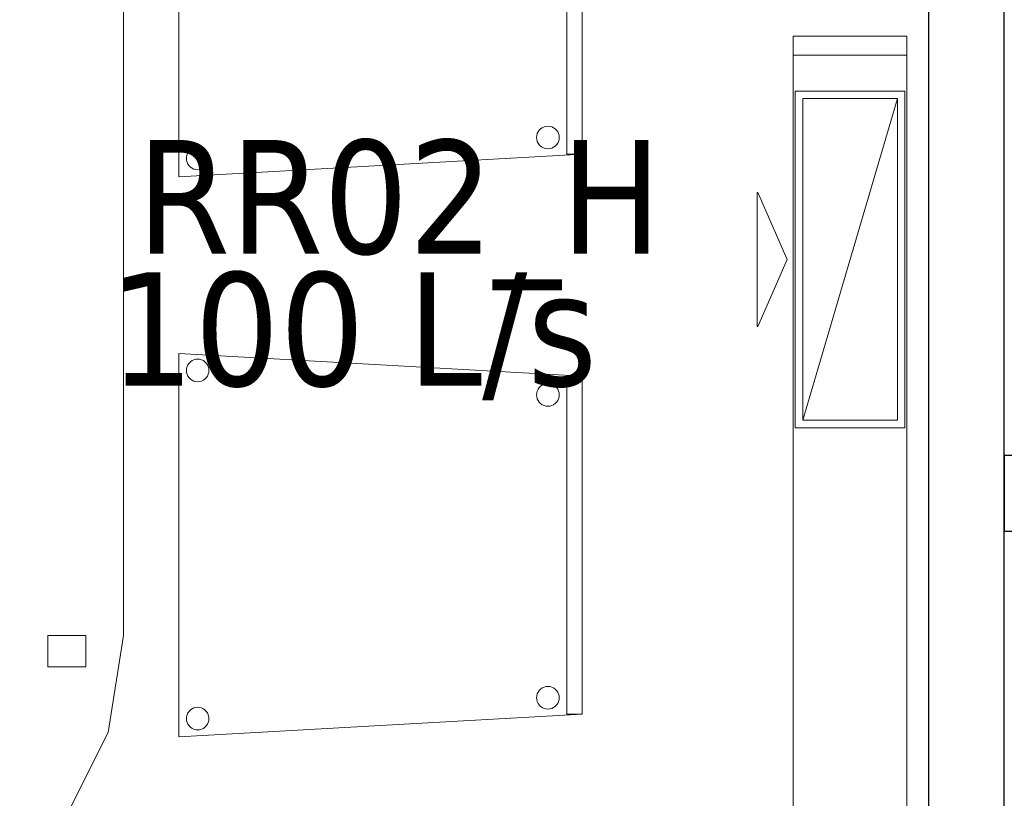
# Model space of a CAD drawing. Header units: metres. Extents: x 397.7 to 427.5, y 12.6 to 28.4.
# Tile 12 of 124: x 403.1 to 404.4, y 25.5 to 26.5. Entities that reach past the tile are written whole.
import ezdxf

# ---------------------------------------------------------------- set-up
doc = ezdxf.new("R2010")
doc.units = ezdxf.units.M
for name, color, linetype, lineweight in [('02_MOBILIARIO', 7, 'Continuous', 18), ('A-DETL-____-MBND', 7, 'Continuous', 18), ('A-WALL-____-MCUT', 7, 'Continuous', 25), ('A-WALL-____-OTLN', 7, 'Continuous', 25), ('M-HVAC-CDFF-IDEN', 7, 'Continuous', 30), ('M-HVAC-CDFF-OTLN', 7, 'Continuous', 18), ('M-HVAC-DUCT-OTLN', 7, 'Continuous', 18)]:
    doc.layers.add(name, color=color, linetype=linetype, lineweight=lineweight)
doc.styles.add('Tahoma_2', font='tahoma.ttf', dxfattribs={"height": 0.15})

# ---------------------------------------------------------------- blocks, each defined once
blk = doc.blocks.new('Family - Evans P5-151235-08_CLI_AIRE_P5')
at = {"layer": 'A-WALL-____-MCUT', "color": 253, "true_color": 0xaaaaaa}
for p, q in [((2.821, 0.1), (0, 0.1)), ((0, 0.1), (0, 0)), ((2.821, 0), (2.821, 0.1)), ((0, 0), (2.821, 0))]:
    blk.add_line(p, q, dxfattribs=at)
at = {"layer": 'A-WALL-____-OTLN', "color": 253, "true_color": 0xaaaaaa}
for p, q in [((2.821, 0.1), (0, 0.1)), ((0, 0.1), (0, 0)), ((2.821, 0), (2.821, 0.1)), ((0, 0), (2.821, 0))]:
    blk.add_line(p, q, dxfattribs=at)
at = {"layer": 'A-WALL-____-OTLN', "color": 253, "lineweight": 18, "true_color": 0xaaaaaa}
blk.add_line((0, 0), (2.821, 0), dxfattribs=at)
blk = doc.blocks.new('Family - Taula 200X120_P5-151650-08_CLI_AIRE_P5')
at = {"layer": 'A-DETL-____-MBND', "color": 253, "true_color": 0xaaaaaa}
for p, q in [((0.4447, 1.9692), (0.5999, 1.9861)), ((0.5999, 1.9861), (0.4447, 1.9692)), ((0.5999, 1.9861), (0.7552, 1.9692)), ((0.7552, 1.9692), (0.5999, 1.9861)), ((0.3, 1.9196), (0.4447, 1.9692)), ((0.4447, 1.9692), (0.3, 1.9196)), ((0.7552, 1.9692), (0.8999, 1.9196)), ((0.8999, 1.9196), (0.7552, 1.9692)), ((0.1757, 1.8407), (0.3, 1.9196)), ((0.3, 1.9196), (0.1757, 1.8407)), ((0.8999, 1.9196), (1.0242, 1.8407)), ((1.0242, 1.8407), (0.8999, 1.9196)), ((0.0804, 1.7378), (0.1757, 1.8407)), ((0.1757, 1.8407), (0.0804, 1.7378)), ((1.0242, 1.8407), (1.1195, 1.7378)), ((1.1195, 1.7378), (1.0242, 1.8407)), ((0.0204, 1.6181), (0.0804, 1.7378)), ((0.0804, 1.7378), (0.0204, 1.6181)), ((1.1195, 1.7378), (1.1795, 1.6181)), ((1.1795, 1.6181), (1.1195, 1.7378)), ((0, 1.4896), (0.0204, 1.6181)), ((0.0204, 1.6181), (0, 1.4896)), ((1.1795, 1.6181), (1.1999, 1.4896)), ((1.1999, 1.4896), (1.1795, 1.6181)), ((0.0521, 1.4813), (0.0521, 1.5227)), ((0.0521, 1.5227), (0.1021, 1.5227)), ((0.1021, 1.5227), (0.0521, 1.5227)), ((0.0521, 1.5227), (0.0521, 1.4813)), ((0.1021, 1.5227), (0.1021, 1.4813)), ((0.1021, 1.4813), (0.1021, 1.5227)), ((1.0999, 1.4813), (1.0999, 1.5227)), ((1.0999, 1.5227), (1.1499, 1.5227)), ((1.1499, 1.5227), (1.0999, 1.5227)), ((1.0999, 1.5227), (1.0999, 1.4813)), ((1.1499, 1.5227), (1.1499, 1.4813)), ((1.1499, 1.4813), (1.1499, 1.5227)), ((0, 0.4965), (0, 1.4896)), ((0, 1.4896), (0, 0.4965)), ((1.1999, 1.4896), (1.1999, 0.4965)), ((1.1999, 0.4965), (1.1999, 1.4896)), ((0.1021, 1.4813), (0.0521, 1.4813)), ((0.0521, 1.4813), (0.1021, 1.4813)), ((1.1499, 1.4813), (1.0999, 1.4813)), ((1.0999, 1.4813), (1.1499, 1.4813)), ((0.0204, 0.368), (0, 0.4965)), ((0, 0.4965), (0.0204, 0.368)), ((0.0521, 0.4551), (0.0521, 0.4965)), ((0.0521, 0.4965), (0.1021, 0.4965)), ((0.1021, 0.4965), (0.0521, 0.4965)), ((0.0521, 0.4965), (0.0521, 0.4551)), ((0.1021, 0.4965), (0.1021, 0.4551)), ((0.1021, 0.4551), (0.1021, 0.4965)), ((1.0999, 0.4551), (1.0999, 0.4965)), ((1.0999, 0.4965), (1.1499, 0.4965)), ((1.1499, 0.4965), (1.0999, 0.4965)), ((1.0999, 0.4965), (1.0999, 0.4551)), ((1.1499, 0.4965), (1.1499, 0.4551)), ((1.1499, 0.4551), (1.1499, 0.4965)), ((1.1999, 0.4965), (1.1795, 0.368)), ((1.1795, 0.368), (1.1999, 0.4965)), ((0.1021, 0.4551), (0.0521, 0.4551)), ((0.0521, 0.4551), (0.1021, 0.4551)), ((1.1499, 0.4551), (1.0999, 0.4551)), ((1.0999, 0.4551), (1.1499, 0.4551)), ((0.0804, 0.2483), (0.0204, 0.368)), ((0.0204, 0.368), (0.0804, 0.2483)), ((1.1795, 0.368), (1.1195, 0.2483)), ((1.1195, 0.2483), (1.1795, 0.368)), ((0.1757, 0.1454), (0.0804, 0.2483)), ((0.0804, 0.2483), (0.1757, 0.1454)), ((1.1195, 0.2483), (1.0242, 0.1454)), ((1.0242, 0.1454), (1.1195, 0.2483)), ((0.3, 0.0665), (0.1757, 0.1454)), ((0.1757, 0.1454), (0.3, 0.0665)), ((1.0242, 0.1454), (0.8999, 0.0665)), ((0.8999, 0.0665), (1.0242, 0.1454)), ((0.4447, 0.0169), (0.3, 0.0665)), ((0.3, 0.0665), (0.4447, 0.0169)), ((0.8999, 0.0665), (0.7552, 0.0169)), ((0.7552, 0.0169), (0.8999, 0.0665)), ((0.5999, 0), (0.4447, 0.0169)), ((0.4447, 0.0169), (0.5999, 0)), ((0.7552, 0.0169), (0.5999, 0)), ((0.5999, 0), (0.7552, 0.0169))]:
    blk.add_line(p, q, dxfattribs=at)
blk = doc.blocks.new('Family - Cadira confident_P5-151758-08_CLI_AIRE_P5')
at = {"layer": 'A-DETL-____-MBND', "color": 253, "true_color": 0xaaaaaa}
for p, q in [((0, 0.5065), (0.5326, 0.4765)), ((0, 0), (0, 0.5065)), ((0.5326, 0.4765), (0, 0.5065)), ((0, 0.5065), (0, 0)), ((0.0137, 0.4938), (0.0155, 0.4957)), ((0.0155, 0.4957), (0.0137, 0.4938)), ((0.0155, 0.4957), (0.0176, 0.4972)), ((0.0176, 0.4972), (0.0155, 0.4957)), ((0.0176, 0.4972), (0.02, 0.4983)), ((0.02, 0.4983), (0.0176, 0.4972)), ((0.02, 0.4983), (0.0225, 0.4989)), ((0.0225, 0.4989), (0.02, 0.4983)), ((0.0225, 0.4989), (0.0251, 0.4992)), ((0.0251, 0.4992), (0.0225, 0.4989)), ((0.0251, 0.4992), (0.0277, 0.4989)), ((0.0277, 0.4989), (0.0251, 0.4992)), ((0.0277, 0.4989), (0.0302, 0.4983)), ((0.0302, 0.4983), (0.0277, 0.4989)), ((0.0302, 0.4983), (0.0326, 0.4972)), ((0.0326, 0.4972), (0.0302, 0.4983)), ((0.0326, 0.4972), (0.0347, 0.4957)), ((0.0347, 0.4957), (0.0326, 0.4972)), ((0.0347, 0.4957), (0.0365, 0.4938)), ((0.0365, 0.4938), (0.0347, 0.4957)), ((0.0102, 0.4842), (0.0104, 0.4868)), ((0.0104, 0.4868), (0.0102, 0.4842)), ((0.0104, 0.4816), (0.0102, 0.4842)), ((0.0102, 0.4842), (0.0104, 0.4816)), ((0.0104, 0.4868), (0.0111, 0.4893)), ((0.0111, 0.4893), (0.0104, 0.4868)), ((0.0111, 0.4791), (0.0104, 0.4816)), ((0.0104, 0.4816), (0.0111, 0.4791)), ((0.0111, 0.4893), (0.0122, 0.4917)), ((0.0122, 0.4917), (0.0111, 0.4893)), ((0.0122, 0.4917), (0.0137, 0.4938)), ((0.0137, 0.4938), (0.0122, 0.4917)), ((0.0365, 0.4938), (0.038, 0.4917)), ((0.038, 0.4917), (0.0365, 0.4938)), ((0.038, 0.4917), (0.0391, 0.4893)), ((0.0391, 0.4893), (0.038, 0.4917)), ((0.0391, 0.4893), (0.0398, 0.4868)), ((0.0398, 0.4868), (0.0391, 0.4893)), ((0.0398, 0.4816), (0.0391, 0.4791)), ((0.0391, 0.4791), (0.0398, 0.4816)), ((0.0398, 0.4868), (0.04, 0.4842)), ((0.04, 0.4842), (0.0398, 0.4868)), ((0.04, 0.4842), (0.0398, 0.4816)), ((0.0398, 0.4816), (0.04, 0.4842)), ((0.0122, 0.4768), (0.0111, 0.4791)), ((0.0111, 0.4791), (0.0122, 0.4768)), ((0.0137, 0.4746), (0.0122, 0.4768)), ((0.0122, 0.4768), (0.0137, 0.4746)), ((0.0155, 0.4728), (0.0137, 0.4746)), ((0.0137, 0.4746), (0.0155, 0.4728)), ((0.0176, 0.4713), (0.0155, 0.4728)), ((0.0155, 0.4728), (0.0176, 0.4713)), ((0.02, 0.4702), (0.0176, 0.4713)), ((0.0176, 0.4713), (0.02, 0.4702)), ((0.0225, 0.4695), (0.02, 0.4702)), ((0.02, 0.4702), (0.0225, 0.4695)), ((0.0251, 0.4693), (0.0225, 0.4695)), ((0.0225, 0.4695), (0.0251, 0.4693)), ((0.0277, 0.4695), (0.0251, 0.4693)), ((0.0251, 0.4693), (0.0277, 0.4695)), ((0.0302, 0.4702), (0.0277, 0.4695)), ((0.0277, 0.4695), (0.0302, 0.4702)), ((0.0326, 0.4713), (0.0302, 0.4702)), ((0.0302, 0.4702), (0.0326, 0.4713)), ((0.0347, 0.4728), (0.0326, 0.4713)), ((0.0326, 0.4713), (0.0347, 0.4728)), ((0.0365, 0.4746), (0.0347, 0.4728)), ((0.0347, 0.4728), (0.0365, 0.4746)), ((0.038, 0.4768), (0.0365, 0.4746)), ((0.0365, 0.4746), (0.038, 0.4768)), ((0.0391, 0.4791), (0.038, 0.4768)), ((0.038, 0.4768), (0.0391, 0.4791)), ((0.5126, 0.03), (0.5126, 0.4765)), ((0.5126, 0.4765), (0.5326, 0.4765)), ((0.5126, 0.4765), (0.5126, 0.03)), ((0.5326, 0.4765), (0.5126, 0.4765)), ((0.5326, 0.4765), (0.5326, 0.03)), ((0.5326, 0.03), (0.5326, 0.4765)), ((0.5326, 0.4765), (0.5326, 0.03)), ((0.5326, 0.03), (0.5326, 0.4765)), ((0.4728, 0.4545), (0.4735, 0.457)), ((0.4735, 0.457), (0.4728, 0.4545)), ((0.4735, 0.457), (0.4746, 0.4593)), ((0.4746, 0.4593), (0.4735, 0.457)), ((0.4746, 0.4593), (0.4761, 0.4615)), ((0.4761, 0.4615), (0.4746, 0.4593)), ((0.4761, 0.4615), (0.4779, 0.4633)), ((0.4779, 0.4633), (0.4761, 0.4615)), ((0.4779, 0.4633), (0.48, 0.4648)), ((0.48, 0.4648), (0.4779, 0.4633)), ((0.48, 0.4648), (0.4824, 0.4659)), ((0.4824, 0.4659), (0.48, 0.4648)), ((0.4824, 0.4659), (0.4849, 0.4666)), ((0.4849, 0.4666), (0.4824, 0.4659)), ((0.4849, 0.4666), (0.4875, 0.4668)), ((0.4875, 0.4668), (0.4849, 0.4666)), ((0.4875, 0.4668), (0.4901, 0.4666)), ((0.4901, 0.4666), (0.4875, 0.4668)), ((0.4901, 0.4666), (0.4926, 0.4659)), ((0.4926, 0.4659), (0.4901, 0.4666)), ((0.4926, 0.4659), (0.495, 0.4648)), ((0.495, 0.4648), (0.4926, 0.4659)), ((0.495, 0.4648), (0.4971, 0.4633)), ((0.4971, 0.4633), (0.495, 0.4648)), ((0.4971, 0.4633), (0.4989, 0.4615)), ((0.4989, 0.4615), (0.4971, 0.4633)), ((0.4989, 0.4615), (0.5004, 0.4593)), ((0.5004, 0.4593), (0.4989, 0.4615)), ((0.5004, 0.4593), (0.5015, 0.457)), ((0.5015, 0.457), (0.5004, 0.4593)), ((0.5015, 0.457), (0.5022, 0.4545)), ((0.5022, 0.4545), (0.5015, 0.457)), ((0.4726, 0.4519), (0.4728, 0.4545)), ((0.4728, 0.4545), (0.4726, 0.4519)), ((0.4728, 0.4493), (0.4726, 0.4519)), ((0.4726, 0.4519), (0.4728, 0.4493)), ((0.4735, 0.4468), (0.4728, 0.4493)), ((0.4728, 0.4493), (0.4735, 0.4468)), ((0.4746, 0.4444), (0.4735, 0.4468)), ((0.4735, 0.4468), (0.4746, 0.4444)), ((0.4761, 0.4423), (0.4746, 0.4444)), ((0.4746, 0.4444), (0.4761, 0.4423)), ((0.4779, 0.4404), (0.4761, 0.4423)), ((0.4761, 0.4423), (0.4779, 0.4404)), ((0.4989, 0.4423), (0.4971, 0.4404)), ((0.4971, 0.4404), (0.4989, 0.4423)), ((0.5004, 0.4444), (0.4989, 0.4423)), ((0.4989, 0.4423), (0.5004, 0.4444)), ((0.5015, 0.4468), (0.5004, 0.4444)), ((0.5004, 0.4444), (0.5015, 0.4468)), ((0.5022, 0.4493), (0.5015, 0.4468)), ((0.5015, 0.4468), (0.5022, 0.4493)), ((0.5022, 0.4545), (0.5024, 0.4519)), ((0.5024, 0.4519), (0.5022, 0.4545)), ((0.5024, 0.4519), (0.5022, 0.4493)), ((0.5022, 0.4493), (0.5024, 0.4519)), ((0.48, 0.4389), (0.4779, 0.4404)), ((0.4779, 0.4404), (0.48, 0.4389)), ((0.4824, 0.4378), (0.48, 0.4389)), ((0.48, 0.4389), (0.4824, 0.4378)), ((0.4849, 0.4372), (0.4824, 0.4378)), ((0.4824, 0.4378), (0.4849, 0.4372)), ((0.4875, 0.4369), (0.4849, 0.4372)), ((0.4849, 0.4372), (0.4875, 0.4369)), ((0.4901, 0.4372), (0.4875, 0.4369)), ((0.4875, 0.4369), (0.4901, 0.4372)), ((0.4926, 0.4378), (0.4901, 0.4372)), ((0.4901, 0.4372), (0.4926, 0.4378)), ((0.495, 0.4389), (0.4926, 0.4378)), ((0.4926, 0.4378), (0.495, 0.4389)), ((0.4971, 0.4404), (0.495, 0.4389)), ((0.495, 0.4389), (0.4971, 0.4404)), ((0.48, 0.0648), (0.4824, 0.0659)), ((0.4824, 0.0659), (0.48, 0.0648)), ((0.4824, 0.0659), (0.4849, 0.0666)), ((0.4849, 0.0666), (0.4824, 0.0659)), ((0.4849, 0.0666), (0.4875, 0.0668)), ((0.4875, 0.0668), (0.4849, 0.0666)), ((0.4875, 0.0668), (0.4901, 0.0666)), ((0.4901, 0.0666), (0.4875, 0.0668)), ((0.4901, 0.0666), (0.4926, 0.0659)), ((0.4926, 0.0659), (0.4901, 0.0666)), ((0.4926, 0.0659), (0.495, 0.0648)), ((0.495, 0.0648), (0.4926, 0.0659)), ((0.4726, 0.0519), (0.4728, 0.0545)), ((0.4728, 0.0545), (0.4726, 0.0519)), ((0.4728, 0.0545), (0.4735, 0.057)), ((0.4735, 0.057), (0.4728, 0.0545)), ((0.4735, 0.057), (0.4746, 0.0593)), ((0.4746, 0.0593), (0.4735, 0.057)), ((0.4746, 0.0593), (0.4761, 0.0615)), ((0.4761, 0.0615), (0.4746, 0.0593)), ((0.4761, 0.0615), (0.4779, 0.0633)), ((0.4779, 0.0633), (0.4761, 0.0615)), ((0.4779, 0.0633), (0.48, 0.0648)), ((0.48, 0.0648), (0.4779, 0.0633)), ((0.495, 0.0648), (0.4971, 0.0633)), ((0.4971, 0.0633), (0.495, 0.0648)), ((0.4971, 0.0633), (0.4989, 0.0615)), ((0.4989, 0.0615), (0.4971, 0.0633)), ((0.4989, 0.0615), (0.5004, 0.0593)), ((0.5004, 0.0593), (0.4989, 0.0615)), ((0.5004, 0.0593), (0.5015, 0.057)), ((0.5015, 0.057), (0.5004, 0.0593)), ((0.5015, 0.057), (0.5022, 0.0545)), ((0.5022, 0.0545), (0.5015, 0.057)), ((0.5022, 0.0545), (0.5024, 0.0519)), ((0.5024, 0.0519), (0.5022, 0.0545)), ((0.0225, 0.0389), (0.0251, 0.0392)), ((0.0251, 0.0392), (0.0225, 0.0389)), ((0.0251, 0.0392), (0.0277, 0.0389)), ((0.0277, 0.0389), (0.0251, 0.0392)), ((0.4728, 0.0493), (0.4726, 0.0519)), ((0.4726, 0.0519), (0.4728, 0.0493)), ((0.4735, 0.0468), (0.4728, 0.0493)), ((0.4728, 0.0493), (0.4735, 0.0468)), ((0.4746, 0.0444), (0.4735, 0.0468)), ((0.4735, 0.0468), (0.4746, 0.0444)), ((0.4761, 0.0423), (0.4746, 0.0444)), ((0.4746, 0.0444), (0.4761, 0.0423)), ((0.4779, 0.0404), (0.4761, 0.0423)), ((0.4761, 0.0423), (0.4779, 0.0404)), ((0.48, 0.0389), (0.4779, 0.0404)), ((0.4779, 0.0404), (0.48, 0.0389)), ((0.4971, 0.0404), (0.495, 0.0389)), ((0.495, 0.0389), (0.4971, 0.0404)), ((0.4989, 0.0423), (0.4971, 0.0404)), ((0.4971, 0.0404), (0.4989, 0.0423)), ((0.5004, 0.0444), (0.4989, 0.0423)), ((0.4989, 0.0423), (0.5004, 0.0444)), ((0.5015, 0.0468), (0.5004, 0.0444)), ((0.5004, 0.0444), (0.5015, 0.0468)), ((0.5022, 0.0493), (0.5015, 0.0468)), ((0.5015, 0.0468), (0.5022, 0.0493)), ((0.5024, 0.0519), (0.5022, 0.0493)), ((0.5022, 0.0493), (0.5024, 0.0519)), ((0.5326, 0.03), (0, 0)), ((0, 0), (0.5326, 0.03)), ((0.0102, 0.0242), (0.0104, 0.0268)), ((0.0104, 0.0268), (0.0102, 0.0242)), ((0.0104, 0.0268), (0.0111, 0.0293)), ((0.0111, 0.0293), (0.0104, 0.0268)), ((0.0111, 0.0293), (0.0122, 0.0317)), ((0.0122, 0.0317), (0.0111, 0.0293)), ((0.0122, 0.0317), (0.0137, 0.0338)), ((0.0137, 0.0338), (0.0122, 0.0317)), ((0.0137, 0.0338), (0.0155, 0.0357)), ((0.0155, 0.0357), (0.0137, 0.0338)), ((0.0155, 0.0357), (0.0176, 0.0372)), ((0.0176, 0.0372), (0.0155, 0.0357)), ((0.0176, 0.0372), (0.02, 0.0383)), ((0.02, 0.0383), (0.0176, 0.0372)), ((0.02, 0.0383), (0.0225, 0.0389)), ((0.0225, 0.0389), (0.02, 0.0383)), ((0.0277, 0.0389), (0.0302, 0.0383)), ((0.0302, 0.0383), (0.0277, 0.0389)), ((0.0302, 0.0383), (0.0326, 0.0372)), ((0.0326, 0.0372), (0.0302, 0.0383)), ((0.0326, 0.0372), (0.0347, 0.0357)), ((0.0347, 0.0357), (0.0326, 0.0372)), ((0.0347, 0.0357), (0.0365, 0.0338)), ((0.0365, 0.0338), (0.0347, 0.0357)), ((0.0365, 0.0338), (0.038, 0.0317)), ((0.038, 0.0317), (0.0365, 0.0338)), ((0.038, 0.0317), (0.0391, 0.0293)), ((0.0391, 0.0293), (0.038, 0.0317)), ((0.0391, 0.0293), (0.0398, 0.0268)), ((0.0398, 0.0268), (0.0391, 0.0293)), ((0.0398, 0.0268), (0.04, 0.0242)), ((0.04, 0.0242), (0.0398, 0.0268)), ((0.4824, 0.0378), (0.48, 0.0389)), ((0.48, 0.0389), (0.4824, 0.0378)), ((0.4849, 0.0372), (0.4824, 0.0378)), ((0.4824, 0.0378), (0.4849, 0.0372)), ((0.4875, 0.0369), (0.4849, 0.0372)), ((0.4849, 0.0372), (0.4875, 0.0369)), ((0.4901, 0.0372), (0.4875, 0.0369)), ((0.4875, 0.0369), (0.4901, 0.0372)), ((0.4926, 0.0378), (0.4901, 0.0372)), ((0.4901, 0.0372), (0.4926, 0.0378)), ((0.495, 0.0389), (0.4926, 0.0378)), ((0.4926, 0.0378), (0.495, 0.0389)), ((0.5326, 0.03), (0.5126, 0.03)), ((0.5126, 0.03), (0.5326, 0.03)), ((0.0104, 0.0216), (0.0102, 0.0242)), ((0.0102, 0.0242), (0.0104, 0.0216)), ((0.0111, 0.0191), (0.0104, 0.0216)), ((0.0104, 0.0216), (0.0111, 0.0191)), ((0.0122, 0.0168), (0.0111, 0.0191)), ((0.0111, 0.0191), (0.0122, 0.0168)), ((0.0137, 0.0146), (0.0122, 0.0168)), ((0.0122, 0.0168), (0.0137, 0.0146)), ((0.0155, 0.0128), (0.0137, 0.0146)), ((0.0137, 0.0146), (0.0155, 0.0128)), ((0.0365, 0.0146), (0.0347, 0.0128)), ((0.0347, 0.0128), (0.0365, 0.0146)), ((0.038, 0.0168), (0.0365, 0.0146)), ((0.0365, 0.0146), (0.038, 0.0168)), ((0.0391, 0.0191), (0.038, 0.0168)), ((0.038, 0.0168), (0.0391, 0.0191)), ((0.0398, 0.0216), (0.0391, 0.0191)), ((0.0391, 0.0191), (0.0398, 0.0216)), ((0.04, 0.0242), (0.0398, 0.0216)), ((0.0398, 0.0216), (0.04, 0.0242)), ((0.0176, 0.0113), (0.0155, 0.0128)), ((0.0155, 0.0128), (0.0176, 0.0113)), ((0.02, 0.0102), (0.0176, 0.0113)), ((0.0176, 0.0113), (0.02, 0.0102)), ((0.0225, 0.0095), (0.02, 0.0102)), ((0.02, 0.0102), (0.0225, 0.0095)), ((0.0251, 0.0093), (0.0225, 0.0095)), ((0.0225, 0.0095), (0.0251, 0.0093)), ((0.0277, 0.0095), (0.0251, 0.0093)), ((0.0251, 0.0093), (0.0277, 0.0095)), ((0.0302, 0.0102), (0.0277, 0.0095)), ((0.0277, 0.0095), (0.0302, 0.0102)), ((0.0326, 0.0113), (0.0302, 0.0102)), ((0.0302, 0.0102), (0.0326, 0.0113)), ((0.0347, 0.0128), (0.0326, 0.0113)), ((0.0326, 0.0113), (0.0347, 0.0128))]:
    blk.add_line(p, q, dxfattribs=at)
blk = doc.blocks.new('Family - Evans P5-151946-08_CLI_AIRE_P5')
at = {"layer": 'A-WALL-____-MCUT', "color": 253, "true_color": 0xaaaaaa}
for p, q in [((0.64, 0.1), (0, 0.1)), ((0, 0.1), (0, 0)), ((0.64, 0), (0.64, 0.1)), ((0, 0), (0.64, 0))]:
    blk.add_line(p, q, dxfattribs=at)
at = {"layer": 'A-WALL-____-OTLN', "color": 253, "true_color": 0xaaaaaa}
for p, q in [((0.64, 0.1), (0, 0.1)), ((0, 0.1), (0, 0)), ((0.64, 0), (0.64, 0.1)), ((0, 0), (0.64, 0))]:
    blk.add_line(p, q, dxfattribs=at)
at = {"layer": 'A-WALL-____-OTLN', "color": 253, "lineweight": 18, "true_color": 0xaaaaaa}
blk.add_line((0, 0), (0.64, 0), dxfattribs=at)
blk = doc.blocks.new('Family - Cadira confident_P5-151980-08_CLI_AIRE_P5')
at = {"layer": 'A-DETL-____-MBND', "color": 253, "true_color": 0xaaaaaa}
for p, q in [((0, 0.5065), (0.5326, 0.4765)), ((0, 0), (0, 0.5065)), ((0.5326, 0.4765), (0, 0.5065)), ((0, 0.5065), (0, 0)), ((0.0137, 0.4938), (0.0155, 0.4957)), ((0.0155, 0.4957), (0.0137, 0.4938)), ((0.0155, 0.4957), (0.0176, 0.4972)), ((0.0176, 0.4972), (0.0155, 0.4957)), ((0.0176, 0.4972), (0.02, 0.4983)), ((0.02, 0.4983), (0.0176, 0.4972)), ((0.02, 0.4983), (0.0225, 0.4989)), ((0.0225, 0.4989), (0.02, 0.4983)), ((0.0225, 0.4989), (0.0251, 0.4992)), ((0.0251, 0.4992), (0.0225, 0.4989)), ((0.0251, 0.4992), (0.0277, 0.4989)), ((0.0277, 0.4989), (0.0251, 0.4992)), ((0.0277, 0.4989), (0.0302, 0.4983)), ((0.0302, 0.4983), (0.0277, 0.4989)), ((0.0302, 0.4983), (0.0326, 0.4972)), ((0.0326, 0.4972), (0.0302, 0.4983)), ((0.0326, 0.4972), (0.0347, 0.4957)), ((0.0347, 0.4957), (0.0326, 0.4972)), ((0.0347, 0.4957), (0.0365, 0.4938)), ((0.0365, 0.4938), (0.0347, 0.4957)), ((0.0102, 0.4842), (0.0104, 0.4868)), ((0.0104, 0.4868), (0.0102, 0.4842)), ((0.0104, 0.4816), (0.0102, 0.4842)), ((0.0102, 0.4842), (0.0104, 0.4816)), ((0.0104, 0.4868), (0.0111, 0.4893)), ((0.0111, 0.4893), (0.0104, 0.4868)), ((0.0111, 0.4791), (0.0104, 0.4816)), ((0.0104, 0.4816), (0.0111, 0.4791)), ((0.0111, 0.4893), (0.0122, 0.4917)), ((0.0122, 0.4917), (0.0111, 0.4893)), ((0.0122, 0.4917), (0.0137, 0.4938)), ((0.0137, 0.4938), (0.0122, 0.4917)), ((0.0365, 0.4938), (0.038, 0.4917)), ((0.038, 0.4917), (0.0365, 0.4938)), ((0.038, 0.4917), (0.0391, 0.4893)), ((0.0391, 0.4893), (0.038, 0.4917)), ((0.0391, 0.4893), (0.0398, 0.4868)), ((0.0398, 0.4868), (0.0391, 0.4893)), ((0.0398, 0.4816), (0.0391, 0.4791)), ((0.0391, 0.4791), (0.0398, 0.4816)), ((0.0398, 0.4868), (0.04, 0.4842)), ((0.04, 0.4842), (0.0398, 0.4868)), ((0.04, 0.4842), (0.0398, 0.4816)), ((0.0398, 0.4816), (0.04, 0.4842)), ((0.0122, 0.4768), (0.0111, 0.4791)), ((0.0111, 0.4791), (0.0122, 0.4768)), ((0.0137, 0.4746), (0.0122, 0.4768)), ((0.0122, 0.4768), (0.0137, 0.4746)), ((0.0155, 0.4728), (0.0137, 0.4746)), ((0.0137, 0.4746), (0.0155, 0.4728)), ((0.0176, 0.4713), (0.0155, 0.4728)), ((0.0155, 0.4728), (0.0176, 0.4713)), ((0.02, 0.4702), (0.0176, 0.4713)), ((0.0176, 0.4713), (0.02, 0.4702)), ((0.0225, 0.4695), (0.02, 0.4702)), ((0.02, 0.4702), (0.0225, 0.4695)), ((0.0251, 0.4693), (0.0225, 0.4695)), ((0.0225, 0.4695), (0.0251, 0.4693)), ((0.0277, 0.4695), (0.0251, 0.4693)), ((0.0251, 0.4693), (0.0277, 0.4695)), ((0.0302, 0.4702), (0.0277, 0.4695)), ((0.0277, 0.4695), (0.0302, 0.4702)), ((0.0326, 0.4713), (0.0302, 0.4702)), ((0.0302, 0.4702), (0.0326, 0.4713)), ((0.0347, 0.4728), (0.0326, 0.4713)), ((0.0326, 0.4713), (0.0347, 0.4728)), ((0.0365, 0.4746), (0.0347, 0.4728)), ((0.0347, 0.4728), (0.0365, 0.4746)), ((0.038, 0.4768), (0.0365, 0.4746)), ((0.0365, 0.4746), (0.038, 0.4768)), ((0.0391, 0.4791), (0.038, 0.4768)), ((0.038, 0.4768), (0.0391, 0.4791)), ((0.5126, 0.03), (0.5126, 0.4765)), ((0.5126, 0.4765), (0.5326, 0.4765)), ((0.5126, 0.4765), (0.5126, 0.03)), ((0.5326, 0.4765), (0.5126, 0.4765)), ((0.5326, 0.4765), (0.5326, 0.03)), ((0.5326, 0.03), (0.5326, 0.4765)), ((0.5326, 0.4765), (0.5326, 0.03)), ((0.5326, 0.03), (0.5326, 0.4765)), ((0.4728, 0.4545), (0.4735, 0.457)), ((0.4735, 0.457), (0.4728, 0.4545)), ((0.4735, 0.457), (0.4746, 0.4593)), ((0.4746, 0.4593), (0.4735, 0.457)), ((0.4746, 0.4593), (0.4761, 0.4615)), ((0.4761, 0.4615), (0.4746, 0.4593)), ((0.4761, 0.4615), (0.4779, 0.4633)), ((0.4779, 0.4633), (0.4761, 0.4615)), ((0.4779, 0.4633), (0.48, 0.4648)), ((0.48, 0.4648), (0.4779, 0.4633)), ((0.48, 0.4648), (0.4824, 0.4659)), ((0.4824, 0.4659), (0.48, 0.4648)), ((0.4824, 0.4659), (0.4849, 0.4666)), ((0.4849, 0.4666), (0.4824, 0.4659)), ((0.4849, 0.4666), (0.4875, 0.4668)), ((0.4875, 0.4668), (0.4849, 0.4666)), ((0.4875, 0.4668), (0.4901, 0.4666)), ((0.4901, 0.4666), (0.4875, 0.4668)), ((0.4901, 0.4666), (0.4926, 0.4659)), ((0.4926, 0.4659), (0.4901, 0.4666)), ((0.4926, 0.4659), (0.495, 0.4648)), ((0.495, 0.4648), (0.4926, 0.4659)), ((0.495, 0.4648), (0.4971, 0.4633)), ((0.4971, 0.4633), (0.495, 0.4648)), ((0.4971, 0.4633), (0.4989, 0.4615)), ((0.4989, 0.4615), (0.4971, 0.4633)), ((0.4989, 0.4615), (0.5004, 0.4593)), ((0.5004, 0.4593), (0.4989, 0.4615)), ((0.5004, 0.4593), (0.5015, 0.457)), ((0.5015, 0.457), (0.5004, 0.4593)), ((0.5015, 0.457), (0.5022, 0.4545)), ((0.5022, 0.4545), (0.5015, 0.457)), ((0.4726, 0.4519), (0.4728, 0.4545)), ((0.4728, 0.4545), (0.4726, 0.4519)), ((0.4728, 0.4493), (0.4726, 0.4519)), ((0.4726, 0.4519), (0.4728, 0.4493)), ((0.4735, 0.4468), (0.4728, 0.4493)), ((0.4728, 0.4493), (0.4735, 0.4468)), ((0.4746, 0.4444), (0.4735, 0.4468)), ((0.4735, 0.4468), (0.4746, 0.4444)), ((0.4761, 0.4423), (0.4746, 0.4444)), ((0.4746, 0.4444), (0.4761, 0.4423)), ((0.4779, 0.4404), (0.4761, 0.4423)), ((0.4761, 0.4423), (0.4779, 0.4404)), ((0.4989, 0.4423), (0.4971, 0.4404)), ((0.4971, 0.4404), (0.4989, 0.4423)), ((0.5004, 0.4444), (0.4989, 0.4423)), ((0.4989, 0.4423), (0.5004, 0.4444)), ((0.5015, 0.4468), (0.5004, 0.4444)), ((0.5004, 0.4444), (0.5015, 0.4468)), ((0.5022, 0.4493), (0.5015, 0.4468)), ((0.5015, 0.4468), (0.5022, 0.4493)), ((0.5022, 0.4545), (0.5024, 0.4519)), ((0.5024, 0.4519), (0.5022, 0.4545)), ((0.5024, 0.4519), (0.5022, 0.4493)), ((0.5022, 0.4493), (0.5024, 0.4519)), ((0.48, 0.4389), (0.4779, 0.4404)), ((0.4779, 0.4404), (0.48, 0.4389)), ((0.4824, 0.4378), (0.48, 0.4389)), ((0.48, 0.4389), (0.4824, 0.4378)), ((0.4849, 0.4372), (0.4824, 0.4378)), ((0.4824, 0.4378), (0.4849, 0.4372)), ((0.4875, 0.4369), (0.4849, 0.4372)), ((0.4849, 0.4372), (0.4875, 0.4369)), ((0.4901, 0.4372), (0.4875, 0.4369)), ((0.4875, 0.4369), (0.4901, 0.4372)), ((0.4926, 0.4378), (0.4901, 0.4372)), ((0.4901, 0.4372), (0.4926, 0.4378)), ((0.495, 0.4389), (0.4926, 0.4378)), ((0.4926, 0.4378), (0.495, 0.4389)), ((0.4971, 0.4404), (0.495, 0.4389)), ((0.495, 0.4389), (0.4971, 0.4404)), ((0.48, 0.0648), (0.4824, 0.0659)), ((0.4824, 0.0659), (0.48, 0.0648)), ((0.4824, 0.0659), (0.4849, 0.0666)), ((0.4849, 0.0666), (0.4824, 0.0659)), ((0.4849, 0.0666), (0.4875, 0.0668)), ((0.4875, 0.0668), (0.4849, 0.0666)), ((0.4875, 0.0668), (0.4901, 0.0666)), ((0.4901, 0.0666), (0.4875, 0.0668)), ((0.4901, 0.0666), (0.4926, 0.0659)), ((0.4926, 0.0659), (0.4901, 0.0666)), ((0.4926, 0.0659), (0.495, 0.0648)), ((0.495, 0.0648), (0.4926, 0.0659)), ((0.4726, 0.0519), (0.4728, 0.0545)), ((0.4728, 0.0545), (0.4726, 0.0519)), ((0.4728, 0.0545), (0.4735, 0.057)), ((0.4735, 0.057), (0.4728, 0.0545)), ((0.4735, 0.057), (0.4746, 0.0593)), ((0.4746, 0.0593), (0.4735, 0.057)), ((0.4746, 0.0593), (0.4761, 0.0615)), ((0.4761, 0.0615), (0.4746, 0.0593)), ((0.4761, 0.0615), (0.4779, 0.0633)), ((0.4779, 0.0633), (0.4761, 0.0615)), ((0.4779, 0.0633), (0.48, 0.0648)), ((0.48, 0.0648), (0.4779, 0.0633)), ((0.495, 0.0648), (0.4971, 0.0633)), ((0.4971, 0.0633), (0.495, 0.0648)), ((0.4971, 0.0633), (0.4989, 0.0615)), ((0.4989, 0.0615), (0.4971, 0.0633)), ((0.4989, 0.0615), (0.5004, 0.0593)), ((0.5004, 0.0593), (0.4989, 0.0615)), ((0.5004, 0.0593), (0.5015, 0.057)), ((0.5015, 0.057), (0.5004, 0.0593)), ((0.5015, 0.057), (0.5022, 0.0545)), ((0.5022, 0.0545), (0.5015, 0.057)), ((0.5022, 0.0545), (0.5024, 0.0519)), ((0.5024, 0.0519), (0.5022, 0.0545)), ((0.0225, 0.0389), (0.0251, 0.0392)), ((0.0251, 0.0392), (0.0225, 0.0389)), ((0.0251, 0.0392), (0.0277, 0.0389)), ((0.0277, 0.0389), (0.0251, 0.0392)), ((0.4728, 0.0493), (0.4726, 0.0519)), ((0.4726, 0.0519), (0.4728, 0.0493)), ((0.4735, 0.0468), (0.4728, 0.0493)), ((0.4728, 0.0493), (0.4735, 0.0468)), ((0.4746, 0.0444), (0.4735, 0.0468)), ((0.4735, 0.0468), (0.4746, 0.0444)), ((0.4761, 0.0423), (0.4746, 0.0444)), ((0.4746, 0.0444), (0.4761, 0.0423)), ((0.4779, 0.0404), (0.4761, 0.0423)), ((0.4761, 0.0423), (0.4779, 0.0404)), ((0.48, 0.0389), (0.4779, 0.0404)), ((0.4779, 0.0404), (0.48, 0.0389)), ((0.4971, 0.0404), (0.495, 0.0389)), ((0.495, 0.0389), (0.4971, 0.0404)), ((0.4989, 0.0423), (0.4971, 0.0404)), ((0.4971, 0.0404), (0.4989, 0.0423)), ((0.5004, 0.0444), (0.4989, 0.0423)), ((0.4989, 0.0423), (0.5004, 0.0444)), ((0.5015, 0.0468), (0.5004, 0.0444)), ((0.5004, 0.0444), (0.5015, 0.0468)), ((0.5022, 0.0493), (0.5015, 0.0468)), ((0.5015, 0.0468), (0.5022, 0.0493)), ((0.5024, 0.0519), (0.5022, 0.0493)), ((0.5022, 0.0493), (0.5024, 0.0519)), ((0.5326, 0.03), (0, 0)), ((0, 0), (0.5326, 0.03)), ((0.0102, 0.0242), (0.0104, 0.0268)), ((0.0104, 0.0268), (0.0102, 0.0242)), ((0.0104, 0.0268), (0.0111, 0.0293)), ((0.0111, 0.0293), (0.0104, 0.0268)), ((0.0111, 0.0293), (0.0122, 0.0317)), ((0.0122, 0.0317), (0.0111, 0.0293)), ((0.0122, 0.0317), (0.0137, 0.0338)), ((0.0137, 0.0338), (0.0122, 0.0317)), ((0.0137, 0.0338), (0.0155, 0.0357)), ((0.0155, 0.0357), (0.0137, 0.0338)), ((0.0155, 0.0357), (0.0176, 0.0372)), ((0.0176, 0.0372), (0.0155, 0.0357)), ((0.0176, 0.0372), (0.02, 0.0383)), ((0.02, 0.0383), (0.0176, 0.0372)), ((0.02, 0.0383), (0.0225, 0.0389)), ((0.0225, 0.0389), (0.02, 0.0383)), ((0.0277, 0.0389), (0.0302, 0.0383)), ((0.0302, 0.0383), (0.0277, 0.0389)), ((0.0302, 0.0383), (0.0326, 0.0372)), ((0.0326, 0.0372), (0.0302, 0.0383)), ((0.0326, 0.0372), (0.0347, 0.0357)), ((0.0347, 0.0357), (0.0326, 0.0372)), ((0.0347, 0.0357), (0.0365, 0.0338)), ((0.0365, 0.0338), (0.0347, 0.0357)), ((0.0365, 0.0338), (0.038, 0.0317)), ((0.038, 0.0317), (0.0365, 0.0338)), ((0.038, 0.0317), (0.0391, 0.0293)), ((0.0391, 0.0293), (0.038, 0.0317)), ((0.0391, 0.0293), (0.0398, 0.0268)), ((0.0398, 0.0268), (0.0391, 0.0293)), ((0.0398, 0.0268), (0.04, 0.0242)), ((0.04, 0.0242), (0.0398, 0.0268)), ((0.4824, 0.0378), (0.48, 0.0389)), ((0.48, 0.0389), (0.4824, 0.0378)), ((0.4849, 0.0372), (0.4824, 0.0378)), ((0.4824, 0.0378), (0.4849, 0.0372)), ((0.4875, 0.0369), (0.4849, 0.0372)), ((0.4849, 0.0372), (0.4875, 0.0369)), ((0.4901, 0.0372), (0.4875, 0.0369)), ((0.4875, 0.0369), (0.4901, 0.0372)), ((0.4926, 0.0378), (0.4901, 0.0372)), ((0.4901, 0.0372), (0.4926, 0.0378)), ((0.495, 0.0389), (0.4926, 0.0378)), ((0.4926, 0.0378), (0.495, 0.0389)), ((0.5326, 0.03), (0.5126, 0.03)), ((0.5126, 0.03), (0.5326, 0.03)), ((0.0104, 0.0216), (0.0102, 0.0242)), ((0.0102, 0.0242), (0.0104, 0.0216)), ((0.0111, 0.0191), (0.0104, 0.0216)), ((0.0104, 0.0216), (0.0111, 0.0191)), ((0.0122, 0.0168), (0.0111, 0.0191)), ((0.0111, 0.0191), (0.0122, 0.0168)), ((0.0137, 0.0146), (0.0122, 0.0168)), ((0.0122, 0.0168), (0.0137, 0.0146)), ((0.0155, 0.0128), (0.0137, 0.0146)), ((0.0137, 0.0146), (0.0155, 0.0128)), ((0.0365, 0.0146), (0.0347, 0.0128)), ((0.0347, 0.0128), (0.0365, 0.0146)), ((0.038, 0.0168), (0.0365, 0.0146)), ((0.0365, 0.0146), (0.038, 0.0168)), ((0.0391, 0.0191), (0.038, 0.0168)), ((0.038, 0.0168), (0.0391, 0.0191)), ((0.0398, 0.0216), (0.0391, 0.0191)), ((0.0391, 0.0191), (0.0398, 0.0216)), ((0.04, 0.0242), (0.0398, 0.0216)), ((0.0398, 0.0216), (0.04, 0.0242)), ((0.0176, 0.0113), (0.0155, 0.0128)), ((0.0155, 0.0128), (0.0176, 0.0113)), ((0.02, 0.0102), (0.0176, 0.0113)), ((0.0176, 0.0113), (0.02, 0.0102)), ((0.0225, 0.0095), (0.02, 0.0102)), ((0.02, 0.0102), (0.0225, 0.0095)), ((0.0251, 0.0093), (0.0225, 0.0095)), ((0.0225, 0.0095), (0.0251, 0.0093)), ((0.0277, 0.0095), (0.0251, 0.0093)), ((0.0251, 0.0093), (0.0277, 0.0095)), ((0.0302, 0.0102), (0.0277, 0.0095)), ((0.0277, 0.0095), (0.0302, 0.0102)), ((0.0326, 0.0113), (0.0302, 0.0102)), ((0.0302, 0.0102), (0.0326, 0.0113)), ((0.0347, 0.0128), (0.0326, 0.0113)), ((0.0326, 0.0113), (0.0347, 0.0128))]:
    blk.add_line(p, q, dxfattribs=at)
blk = doc.blocks.new('LONDR55-XX_ZZ-ARQ-CAA-M3D-Londres55_ifc-1-08_CLI_AIRE_P5')
at = {"layer": '02_MOBILIARIO', "color": 253, "lineweight": 18, "true_color": 0xaaaaaa}
for name, p in [('Family - Taula 200X120_P5-151650-08_CLI_AIRE_P5', (402.0742, 25.1953)), ('Family - Cadira confident_P5-151758-08_CLI_AIRE_P5', (403.3469, 26.2976)), ('Family - Cadira confident_P5-151980-08_CLI_AIRE_P5', (403.3469, 25.5576))]:
    blk.add_blockref(name, p, dxfattribs=at)
at = {"layer": 'A-WALL-____-OTLN', "color": 253, "lineweight": 18, "true_color": 0xaaaaaa, "rotation": 90}
blk.add_blockref('Family - Evans P5-151235-08_CLI_AIRE_P5', (404.437, 25.2472), dxfattribs=at)
at = {"layer": 'A-WALL-____-OTLN', "color": 253, "lineweight": 18, "true_color": 0xaaaaaa}
blk.add_blockref('Family - Evans P5-151946-08_CLI_AIRE_P5', (404.437, 25.8295), dxfattribs=at)
blk = doc.blocks.new('M_Remate rectangular - Estándar-481061-08_CLI_AIRE_P5')
at = {"layer": 'M-HVAC-DUCT-OTLN', "color": 40, "true_color": 0xffbf00}
for p, q in [((0, 0.075), (0, -0.075)), ((0, -0.075), (0, 0.075)), ((0, 0.075), (0.025, 0.075)), ((0.025, 0.075), (0, 0.075)), ((0.025, 0.075), (0.025, -0.075)), ((0.025, -0.075), (0.025, 0.075)), ((0.025, -0.075), (0, -0.075)), ((0.025, -0.075), (0, -0.075))]:
    blk.add_line(p, q, dxfattribs=at)
blk = doc.blocks.new('ZYR_03_06_04_01 Reixa Sostre Retorn - RR02_H-479512-08_CLI_AIRE_P5')
at = {"layer": 'M-HVAC-CDFF-OTLN', "color": 40, "true_color": 0xffbf00}
for p, q in [((0.2225, 0.0725), (-0.2225, 0.0725)), ((-0.2225, 0.0725), (-0.2225, -0.0725)), ((-0.2225, -0.0725), (-0.2225, 0.0725)), ((-0.2225, 0.0725), (0.2225, 0.0725)), ((0.2225, -0.0725), (0.2225, 0.0725)), ((0.2225, 0.0725), (0.2225, -0.0725)), ((0.2125, 0.0625), (-0.2125, 0.0625)), ((-0.2125, 0.0625), (-0.2125, -0.0625)), ((-0.2125, -0.0625), (-0.2125, 0.0625)), ((-0.2125, 0.0625), (0.2125, 0.0625)), ((-0.2125, -0.0625), (-0.2125, 0.0625)), ((-0.2125, 0.0625), (0.2125, 0.0625)), ((0.2125, 0.0625), (-0.2125, 0.0625)), ((-0.2125, 0.0625), (-0.2125, -0.0625)), ((0.2125, -0.0625), (0.2125, 0.0625)), ((0.2125, 0.0625), (0.2125, -0.0625)), ((0.2125, 0.0625), (0.2125, -0.0625)), ((0.2125, -0.0625), (0.2125, 0.0625)), ((-0.2125, -0.0625), (0.2125, -0.0625)), ((0.2125, -0.0625), (-0.2125, -0.0625)), ((0.2125, -0.0625), (-0.2125, -0.0625)), ((-0.2125, -0.0625), (0.2125, -0.0625)), ((-0.2225, -0.0725), (0.2225, -0.0725)), ((0.2225, -0.0725), (-0.2225, -0.0725)), ((-0.0885, -0.1216), (0, -0.0829)), ((0.0885, -0.1216), (0, -0.0829)), ((-0.0885, -0.1226), (-0.0885, -0.1216)), ((0.0885, -0.1226), (-0.0885, -0.1226)), ((0.0885, -0.1226), (0.0885, -0.1216))]:
    blk.add_line(p, q, dxfattribs=at)
blk = doc.blocks.new('MEP_15_03 Injerto Conducte - Mínimo-479791-08_CLI_AIRE_P5')
at = {"layer": 'M-HVAC-DUCT-OTLN', "color": 40, "true_color": 0xffbf00}
for p, q in [((404.2958, 26.4009), (404.1708, 26.4009)), ((404.1708, 26.4009), (404.1708, 25.9759)), ((404.2958, 26.4009), (404.1708, 26.4009)), ((404.1708, 26.4009), (404.1708, 25.9759)), ((404.2958, 25.9759), (404.2958, 26.4009)), ((404.2958, 25.9759), (404.2958, 26.4009)), ((404.1708, 25.9759), (404.2958, 25.9759)), ((404.1708, 25.9759), (404.2958, 25.9759))]:
    blk.add_line(p, q, dxfattribs=at)

msp = doc.modelspace()

# ---------------------------------------------------------------- linework, layer by layer
at = {"layer": 'M-HVAC-DUCT-OTLN', "color": 40, "true_color": 0xffbf00}
for p, q in [((404.1583, 26.4584), (404.3083, 26.4584)), ((404.1583, 22.844), (404.1583, 26.4584)), ((404.3083, 26.4584), (404.3083, 22.844)), ((404.2958, 26.4009), (404.1708, 26.4009)), ((404.1708, 26.4009), (404.1708, 25.9759)), ((404.1708, 25.9759), (404.2958, 26.4009)), ((404.2958, 25.9759), (404.2958, 26.4009)), ((404.1708, 25.9759), (404.2958, 25.9759))]:
    msp.add_line(p, q, dxfattribs=at)

# ---------------------------------------------------------------- block references
at = {"lineweight": 5}
msp.add_blockref('LONDR55-XX_ZZ-ARQ-CAA-M3D-Londres55_ifc-1-08_CLI_AIRE_P5', (0, 0), dxfattribs=at)
at = {"layer": 'M-HVAC-CDFF-OTLN', "color": 40, "true_color": 0xffbf00, "rotation": 269.9999999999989}
msp.add_blockref('ZYR_03_06_04_01 Reixa Sostre Retorn - RR02_H-479512-08_CLI_AIRE_P5', (404.2333, 26.1884), dxfattribs=at)
at = {"layer": 'M-HVAC-DUCT-OTLN', "color": 40, "true_color": 0xffbf00, "rotation": 90}
msp.add_blockref('M_Remate rectangular - Estándar-481061-08_CLI_AIRE_P5', (404.2333, 26.4584), dxfattribs=at)
at = {"layer": 'M-HVAC-DUCT-OTLN', "color": 40, "true_color": 0xffbf00}
msp.add_blockref('MEP_15_03 Injerto Conducte - Mínimo-479791-08_CLI_AIRE_P5', (0, 0), dxfattribs=at)

# ---------------------------------------------------------------- texts
at = {"layer": 'M-HVAC-CDFF-IDEN', "char_height": 0.15, "attachment_point": 1, "style": 'Tahoma_2'}
for s, insert, width in [('RR02_H', (403.2918, 26.3462), 0.865822), ('100 L/s', (403.255, 26.1715), 0.793671)]:
    msp.add_mtext(s, dxfattribs=dict(at, insert=insert, width=width))

doc.saveas('drawing.dxf')
